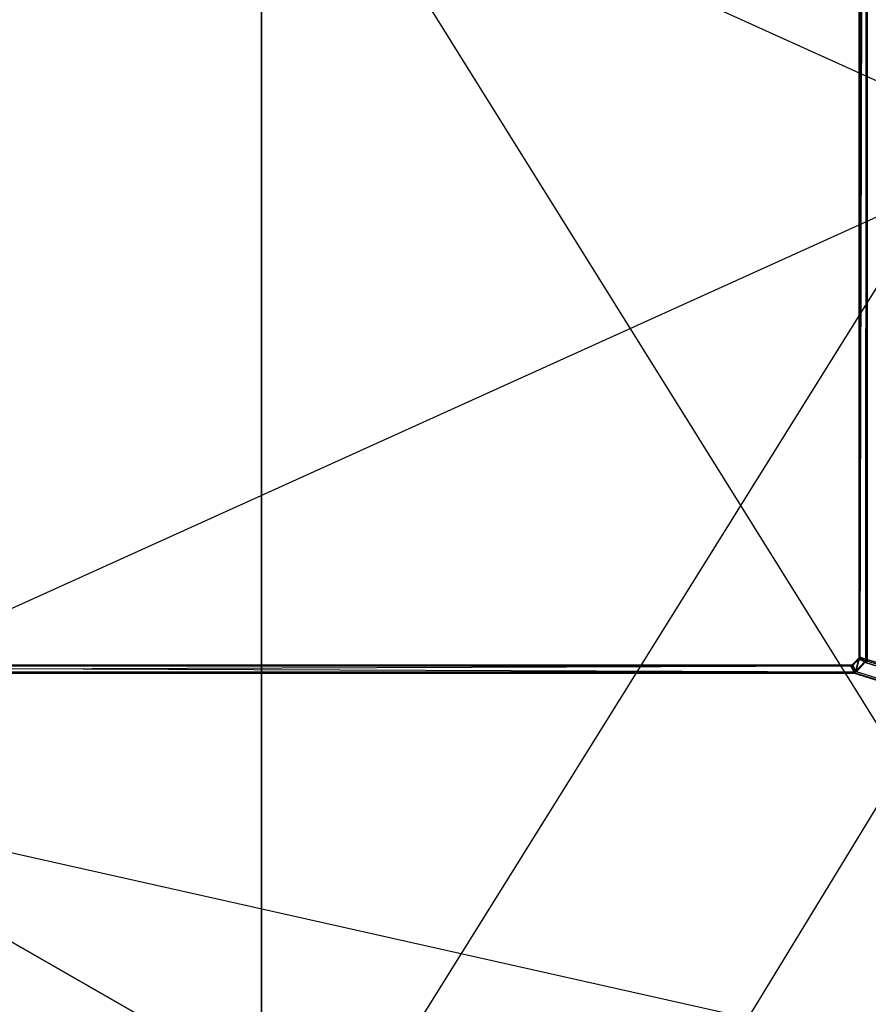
# Model space of a CAD drawing. Extents: x 0 to 1.6, y -0.5 to 0.
# Tile 101 of 192: x 0.91 to 1.03, y -0.37 to -0.23. Entities that reach past the tile are written whole.
import ezdxf

# ---------------------------------------------------------------- set-up
doc = ezdxf.new("R2010")
doc.units = 0
for name, color, linetype in [('L16_KORPUS1_0___REPLACEMTFOREMP', 7, 'CONTINUOUS'), ('L39_DRAWERBOXU_3___REPLACEMTFOR', 7, 'CONTINUOUS'), ('L3_KORPUS2_5___REPLACEMTFOREMPT', 7, 'CONTINUOUS'), ('L53_DRAWERBOXO_1___REPLACEMTFOR', 7, 'CONTINUOUS'), ('L65_ABDECKPL_0___REPLACEMTFOREM', 7, 'CONTINUOUS')]:
    doc.layers.add(name, color=color, linetype=linetype)

msp = doc.modelspace()

# ---------------------------------------------------------------- linework, layer by layer
at = {"layer": 'L16_KORPUS1_0___REPLACEMTFOREMP', "color": 8}
for points, invisible_edges in [([(1.597088, -0.000594), (0.5, -0.497406), (0.5, -0.000594), (1.597088, -0.000594)], 13), ([(0.5, -0.497406), (1.597088, -0.000594), (1.597091, -0.497406), (0.5, -0.497406)], 10), ([(1.597091, -0.497404, 0.00769), (0.5, -0.000596, 0.00769), (0.5, -0.497404, 0.00769), (1.597091, -0.497404, 0.00769)], 13), ([(0.5, -0.000596, 0.00769), (1.597091, -0.497404, 0.00769), (1.597088, -0.000596, 0.00769), (0.5, -0.000596, 0.00769)], 10)]:
    msp.add_3dface(points, dxfattribs=dict(at, invisible_edges=invisible_edges))
at = {"layer": 'L39_DRAWERBOXU_3___REPLACEMTFOR', "color": 250}
for points, invisible_edges in [([(1.1263, -0.481792, 0.115482), (0.483985, -0.113854, 0.115482), (0.483985, -0.481792, 0.115482), (1.1263, -0.481792, 0.115482)], 13), ([(0.483985, -0.113854, 0.115482), (1.1263, -0.481792, 0.115482), (1.1263, -0.113854, 0.115482), (0.483985, -0.113854, 0.115482)], 14), ([(0.483985, -0.113855, 0.099493), (1.1263, -0.481792, 0.099493), (0.483985, -0.481792, 0.099493), (0.483985, -0.113855, 0.099493)], 13), ([(1.1263, -0.481792, 0.099493), (0.483985, -0.113855, 0.099493), (1.1263, -0.113855, 0.099493), (1.1263, -0.481792, 0.099493)], 14)]:
    msp.add_3dface(points, dxfattribs=dict(at, invisible_edges=invisible_edges))
at = {"layer": 'L3_KORPUS2_5___REPLACEMTFOREMPT', "color": 250}
for points, invisible_edges in [([(0.943741, -0.068445, 0.006866), (0.412383, -0.477287, 0.006866), (0.412383, -0.068445, 0.006866), (0.943741, -0.068445, 0.006866)], 13), ([(0.412383, -0.477287, 0.006866), (0.943741, -0.068445, 0.006866), (0.943741, -0.477287, 0.006866), (0.412383, -0.477287, 0.006866)], 14), ([(0.943741, -0.477287, 0.024322), (0.412383, -0.068445, 0.024322), (0.412383, -0.477287, 0.024322), (0.943741, -0.477287, 0.024322)], 13), ([(0.412383, -0.068445, 0.024322), (0.943741, -0.477287, 0.024322), (0.943741, -0.068445, 0.024322), (0.412383, -0.068445, 0.024322)], 14), ([(1.193099, -0.068445, 0.006866), (0.943741, -0.477287, 0.006866), (0.943741, -0.068445, 0.006866), (1.193099, -0.068445, 0.006866)], 13), ([(0.943741, -0.477287, 0.006866), (1.193099, -0.068445, 0.006866), (1.193099, -0.477287, 0.006866), (0.943741, -0.477287, 0.006866)], 14), ([(1.193099, -0.477287, 0.024322), (0.943741, -0.068445, 0.024322), (0.943741, -0.477287, 0.024322), (1.193099, -0.477287, 0.024322)], 13), ([(0.943741, -0.068445, 0.024322), (1.193099, -0.477287, 0.024322), (1.193099, -0.068445, 0.024322), (0.943741, -0.068445, 0.024322)], 14)]:
    msp.add_3dface(points, dxfattribs=dict(at, invisible_edges=invisible_edges))
at = {"layer": 'L53_DRAWERBOXO_1___REPLACEMTFOR', "color": 250}
for points, invisible_edges in [([(0.894638, -0.113854, 0.377864), (1.124055, -0.481792, 0.377864), (0.894638, -0.481792, 0.377864), (0.894638, -0.113854, 0.377864)], 13), ([(1.124055, -0.481792, 0.377864), (0.894638, -0.113854, 0.377864), (1.124055, -0.113854, 0.377864), (1.124055, -0.481792, 0.377864)], 14), ([(0.894638, -0.481792, 0.393853), (1.124055, -0.113854, 0.393853), (0.894638, -0.113854, 0.393853), (0.894638, -0.481792, 0.393853)], 13), ([(1.124055, -0.113854, 0.393853), (0.894638, -0.481792, 0.393853), (1.124055, -0.481792, 0.393853), (1.124055, -0.113854, 0.393853)], 14)]:
    msp.add_3dface(points, dxfattribs=dict(at, invisible_edges=invisible_edges))
at = {"layer": 'L65_ABDECKPL_0___REPLACEMTFOREM', "color": 39}
for points, invisible_edges in [([(1.025559, -0.001268, 0.601706), (1.025559, -0.318519, 0.601527), (1.025559, -0.318519, 0.601706), (1.025559, -0.001268, 0.601706)], 13), ([(1.025559, -0.318519, 0.601527), (1.025559, -0.001268, 0.601706), (1.025559, -0.001268, 0.601527), (1.025559, -0.318519, 0.601527)], 14), ([(1.025559, -0.001268, 0.601527), (1.025559, -0.318519, 0.591836), (1.025559, -0.318519, 0.601527), (1.025559, -0.001268, 0.601527)], 13), ([(1.025559, -0.318519, 0.591836), (1.025559, -0.001268, 0.601527), (1.025559, -0.001268, 0.591836), (1.025559, -0.318519, 0.591836)], 14), ([(1.025559, -0.318519, 0.601706), (1.025668, -0.001313, 0.601814), (1.025559, -0.001268, 0.601706), (1.025559, -0.318519, 0.601706)], 14), ([(1.025559, -0.001268, 0.591836), (1.025559, -0.318519, 0.591698), (1.025559, -0.318519, 0.591836), (1.025559, -0.001268, 0.591836)], 13), ([(1.025559, -0.318519, 0.591698), (1.025559, -0.001268, 0.591836), (1.025559, -0.001268, 0.591698), (1.025559, -0.318519, 0.591698)], 14), ([(1.025661, -0.00131, 0.591597), (1.025559, -0.318519, 0.591698), (1.025559, -0.001268, 0.591698), (1.025661, -0.00131, 0.591597)], 14), ([(1.025559, -0.318519, 0.591698), (1.025661, -0.00131, 0.591597), (1.025661, -0.31856, 0.591597), (1.025559, -0.318519, 0.591698)], 13), ([(1.025668, -0.001313, 0.601814), (1.025559, -0.318519, 0.601706), (1.025668, -0.318563, 0.601814), (1.025668, -0.001313, 0.601814)], 13), ([(1.026489, -0.001653, 0.590767), (1.025661, -0.31856, 0.591597), (1.025661, -0.00131, 0.591597), (1.026489, -0.001653, 0.590767)], 14), ([(1.025668, -0.318563, 0.601814), (1.026499, -0.001657, 0.602647), (1.025668, -0.001313, 0.601814), (1.025668, -0.318563, 0.601814)], 14), ([(1.026705, -0.001396, 0.602707), (1.598384, -0.49991, 0.602707), (1.026951, -0.00115, 0.602707), (1.026705, -0.001396, 0.602707)], 13), ([(1.598384, -0.499907, 0.590697), (1.026708, -0.001398, 0.590697), (1.026953, -0.001153, 0.590697), (1.598384, -0.499907, 0.590697)], 13), ([(1.025661, -0.31856, 0.591597), (1.026489, -0.001653, 0.590767), (1.026489, -0.318904, 0.590767), (1.025661, -0.31856, 0.591597)], 13), ([(1.026499, -0.001657, 0.602647), (1.025668, -0.318563, 0.601814), (1.026499, -0.318908, 0.602647), (1.026499, -0.001657, 0.602647)], 13), ([(1.026559, -0.001682, 0.590697), (1.026489, -0.318904, 0.590767), (1.026489, -0.001653, 0.590767), (1.026559, -0.001682, 0.590697)], 14), ([(1.026489, -0.318904, 0.590767), (1.026559, -0.001682, 0.590697), (1.026559, -0.318933, 0.590697), (1.026489, -0.318904, 0.590767)], 13), ([(1.026499, -0.318908, 0.602647), (1.026559, -0.001682, 0.602707), (1.026499, -0.001657, 0.602647), (1.026499, -0.318908, 0.602647)], 14), ([(1.026559, -0.001682, 0.602707), (1.026499, -0.318908, 0.602647), (1.026559, -0.318933, 0.602707), (1.026559, -0.001682, 0.602707)], 13), ([(1.02665, -0.318933, 0.602707), (1.026559, -0.001682, 0.602707), (1.026559, -0.318933, 0.602707), (1.02665, -0.318933, 0.602707)], 13), ([(1.026559, -0.001682, 0.602707), (1.02665, -0.318933, 0.602707), (1.02665, -0.001682, 0.602707), (1.026559, -0.001682, 0.602707)], 14), ([(1.026653, -0.001682, 0.590697), (1.026559, -0.318933, 0.590697), (1.026559, -0.001682, 0.590697), (1.026653, -0.001682, 0.590697)], 13), ([(1.026559, -0.318933, 0.590697), (1.026653, -0.001682, 0.590697), (1.026653, -0.318933, 0.590697), (1.026559, -0.318933, 0.590697)], 14), ([(1.02665, -0.001452, 0.602707), (1.598384, -0.49991, 0.602707), (1.026705, -0.001396, 0.602707), (1.02665, -0.001452, 0.602707)], 10), ([(1.02665, -0.001682, 0.602707), (1.598384, -0.49991, 0.602707), (1.02665, -0.001452, 0.602707), (1.02665, -0.001682, 0.602707)], 13), ([(1.02665, -0.318933, 0.602707), (1.598384, -0.49991, 0.602707), (1.02665, -0.001682, 0.602707), (1.02665, -0.318933, 0.602707)], 10), ([(1.026653, -0.001682, 0.590697), (1.026708, -0.001398, 0.590697), (1.026653, -0.318933, 0.590697), (1.026653, -0.001682, 0.590697)], 10), ([(1.026653, -0.318933, 0.590697), (1.026708, -0.001398, 0.590697), (1.026653, -0.319184, 0.590697), (1.026653, -0.318933, 0.590697)], 13), ([(1.598384, -0.499907, 0.590697), (1.026653, -0.319184, 0.590697), (1.026708, -0.001398, 0.590697), (1.598384, -0.499907, 0.590697)], 10), ([(1.024714, -0.31973, 0.601814), (1.025457, -0.318834, 0.601706), (1.024662, -0.319628, 0.601706), (1.024714, -0.31973, 0.601814)], 13), ([(1.025457, -0.318834, 0.591698), (1.02471, -0.319723, 0.591597), (1.024662, -0.319628, 0.591698), (1.025457, -0.318834, 0.591698)], 13), ([(1.025457, -0.318834, 0.591836), (1.024662, -0.319628, 0.591698), (1.024662, -0.319628, 0.591836), (1.025457, -0.318834, 0.591836)], 13), ([(1.024662, -0.319628, 0.591698), (1.025457, -0.318834, 0.591836), (1.025457, -0.318834, 0.591698), (1.024662, -0.319628, 0.591698)], 14), ([(1.025457, -0.318834, 0.601706), (1.024662, -0.319628, 0.601527), (1.024662, -0.319628, 0.601706), (1.025457, -0.318834, 0.601706)], 13), ([(1.024662, -0.319628, 0.601527), (1.025457, -0.318834, 0.601706), (1.025457, -0.318834, 0.601527), (1.024662, -0.319628, 0.601527)], 14), ([(1.025457, -0.318834, 0.601527), (1.024662, -0.319628, 0.591836), (1.024662, -0.319628, 0.601527), (1.025457, -0.318834, 0.601527)], 13), ([(1.024662, -0.319628, 0.591836), (1.025457, -0.318834, 0.601527), (1.025457, -0.318834, 0.591836), (1.024662, -0.319628, 0.591836)], 14), ([(1.02471, -0.319723, 0.591597), (1.025457, -0.318834, 0.591698), (1.025552, -0.318882, 0.591597), (1.02471, -0.319723, 0.591597)], 14), ([(1.025552, -0.318882, 0.591597), (1.025104, -0.320501, 0.590767), (1.02471, -0.319723, 0.591597), (1.025552, -0.318882, 0.591597)], 13), ([(1.025457, -0.318834, 0.601706), (1.024714, -0.31973, 0.601814), (1.025559, -0.318885, 0.601814), (1.025457, -0.318834, 0.601706)], 14), ([(1.025109, -0.320511, 0.602647), (1.025559, -0.318885, 0.601814), (1.024714, -0.31973, 0.601814), (1.025109, -0.320511, 0.602647)], 13), ([(1.025104, -0.320501, 0.590767), (1.025552, -0.318882, 0.591597), (1.026331, -0.319275, 0.590767), (1.025104, -0.320501, 0.590767)], 14), ([(1.026331, -0.319275, 0.590767), (1.025137, -0.320567, 0.590697), (1.025104, -0.320501, 0.590767), (1.026331, -0.319275, 0.590767)], 13), ([(1.025559, -0.318885, 0.601814), (1.025109, -0.320511, 0.602647), (1.02634, -0.319279, 0.602647), (1.025559, -0.318885, 0.601814)], 14), ([(1.025137, -0.320567, 0.602707), (1.02634, -0.319279, 0.602647), (1.025109, -0.320511, 0.602647), (1.025137, -0.320567, 0.602707)], 13), ([(1.025137, -0.320567, 0.590697), (1.026331, -0.319275, 0.590767), (1.026397, -0.319308, 0.590697), (1.025137, -0.320567, 0.590697)], 14), ([(1.02634, -0.319279, 0.602647), (1.025137, -0.320567, 0.602707), (1.026397, -0.319308, 0.602707), (1.02634, -0.319279, 0.602647)], 14), ([(1.025201, -0.320631, 0.602707), (1.026397, -0.319308, 0.602707), (1.025137, -0.320567, 0.602707), (1.025201, -0.320631, 0.602707)], 13), ([(1.026397, -0.319308, 0.590697), (1.025203, -0.320634, 0.590697), (1.025137, -0.320567, 0.590697), (1.026397, -0.319308, 0.590697)], 13), ([(1.026397, -0.319308, 0.602707), (1.025201, -0.320631, 0.602707), (1.026461, -0.319372, 0.602707), (1.026397, -0.319308, 0.602707)], 14), ([(1.025201, -0.320631, 0.602707), (1.598384, -0.49991, 0.602707), (1.026461, -0.319372, 0.602707), (1.025201, -0.320631, 0.602707)], 13), ([(1.025203, -0.320634, 0.590697), (1.026397, -0.319308, 0.590697), (1.026463, -0.319374, 0.590697), (1.025203, -0.320634, 0.590697)], 14), ([(1.598384, -0.499907, 0.590697), (1.025203, -0.320634, 0.590697), (1.026463, -0.319374, 0.590697), (1.598384, -0.499907, 0.590697)], 10), ([(1.025559, -0.318731, 0.591836), (1.025457, -0.318834, 0.591698), (1.025457, -0.318834, 0.591836), (1.025559, -0.318731, 0.591836)], 13), ([(1.025457, -0.318834, 0.591698), (1.025559, -0.318731, 0.591836), (1.025559, -0.318731, 0.591698), (1.025457, -0.318834, 0.591698)], 14), ([(1.025559, -0.318731, 0.591698), (1.025552, -0.318882, 0.591597), (1.025457, -0.318834, 0.591698), (1.025559, -0.318731, 0.591698)], 13), ([(1.025559, -0.318885, 0.601814), (1.025559, -0.318731, 0.601706), (1.025457, -0.318834, 0.601706), (1.025559, -0.318885, 0.601814)], 13), ([(1.025559, -0.318731, 0.601706), (1.025457, -0.318834, 0.601527), (1.025457, -0.318834, 0.601706), (1.025559, -0.318731, 0.601706)], 13), ([(1.025457, -0.318834, 0.601527), (1.025559, -0.318731, 0.601706), (1.025559, -0.318731, 0.601527), (1.025457, -0.318834, 0.601527)], 14), ([(1.025559, -0.318731, 0.601527), (1.025457, -0.318834, 0.591836), (1.025457, -0.318834, 0.601527), (1.025559, -0.318731, 0.601527)], 13), ([(1.025457, -0.318834, 0.591836), (1.025559, -0.318731, 0.601527), (1.025559, -0.318731, 0.591836), (1.025457, -0.318834, 0.591836)], 14), ([(1.025552, -0.318882, 0.591597), (1.025559, -0.318731, 0.591698), (1.025661, -0.318773, 0.591597), (1.025552, -0.318882, 0.591597)], 14), ([(1.025661, -0.318773, 0.591597), (1.026331, -0.319275, 0.590767), (1.025552, -0.318882, 0.591597), (1.025661, -0.318773, 0.591597)], 13), ([(1.025559, -0.318519, 0.601706), (1.025559, -0.318731, 0.601527), (1.025559, -0.318731, 0.601706), (1.025559, -0.318519, 0.601706)], 13), ([(1.025559, -0.318731, 0.601527), (1.025559, -0.318519, 0.601706), (1.025559, -0.318519, 0.601527), (1.025559, -0.318731, 0.601527)], 14), ([(1.025559, -0.318519, 0.601527), (1.025559, -0.318731, 0.591836), (1.025559, -0.318731, 0.601527), (1.025559, -0.318519, 0.601527)], 13), ([(1.025559, -0.318731, 0.591836), (1.025559, -0.318519, 0.601527), (1.025559, -0.318519, 0.591836), (1.025559, -0.318731, 0.591836)], 14), ([(1.025559, -0.318731, 0.601706), (1.025668, -0.318563, 0.601814), (1.025559, -0.318519, 0.601706), (1.025559, -0.318731, 0.601706)], 14), ([(1.025559, -0.318519, 0.591836), (1.025559, -0.318731, 0.591698), (1.025559, -0.318731, 0.591836), (1.025559, -0.318519, 0.591836)], 13), ([(1.025559, -0.318731, 0.591698), (1.025559, -0.318519, 0.591836), (1.025559, -0.318519, 0.591698), (1.025559, -0.318731, 0.591698)], 14), ([(1.025661, -0.31856, 0.591597), (1.025559, -0.318731, 0.591698), (1.025559, -0.318519, 0.591698), (1.025661, -0.31856, 0.591597)], 14), ([(1.025559, -0.318731, 0.591698), (1.025661, -0.31856, 0.591597), (1.025661, -0.318773, 0.591597), (1.025559, -0.318731, 0.591698)], 13), ([(1.025668, -0.318563, 0.601814), (1.025559, -0.318731, 0.601706), (1.025668, -0.318776, 0.601814), (1.025668, -0.318563, 0.601814)], 13), ([(1.025559, -0.318731, 0.601706), (1.025559, -0.318885, 0.601814), (1.025668, -0.318776, 0.601814), (1.025559, -0.318731, 0.601706)], 14), ([(1.02634, -0.319279, 0.602647), (1.025668, -0.318776, 0.601814), (1.025559, -0.318885, 0.601814), (1.02634, -0.319279, 0.602647)], 13), ([(1.026489, -0.318904, 0.590767), (1.025661, -0.318773, 0.591597), (1.025661, -0.31856, 0.591597), (1.026489, -0.318904, 0.590767)], 14), ([(1.026331, -0.319275, 0.590767), (1.025661, -0.318773, 0.591597), (1.026489, -0.319116, 0.590767), (1.026331, -0.319275, 0.590767)], 14), ([(1.025661, -0.318773, 0.591597), (1.026489, -0.318904, 0.590767), (1.026489, -0.319116, 0.590767), (1.025661, -0.318773, 0.591597)], 13), ([(1.025668, -0.318776, 0.601814), (1.026499, -0.318908, 0.602647), (1.025668, -0.318563, 0.601814), (1.025668, -0.318776, 0.601814)], 14), ([(1.025668, -0.318776, 0.601814), (1.02634, -0.319279, 0.602647), (1.026499, -0.31912, 0.602647), (1.025668, -0.318776, 0.601814)], 14), ([(1.026499, -0.318908, 0.602647), (1.025668, -0.318776, 0.601814), (1.026499, -0.31912, 0.602647), (1.026499, -0.318908, 0.602647)], 13), ([(1.026489, -0.319116, 0.590767), (1.026397, -0.319308, 0.590697), (1.026331, -0.319275, 0.590767), (1.026489, -0.319116, 0.590767)], 13), ([(1.026397, -0.319308, 0.602707), (1.026499, -0.31912, 0.602647), (1.02634, -0.319279, 0.602647), (1.026397, -0.319308, 0.602707)], 13), ([(1.026397, -0.319308, 0.590697), (1.026489, -0.319116, 0.590767), (1.026559, -0.319145, 0.590697), (1.026397, -0.319308, 0.590697)], 14), ([(1.026499, -0.31912, 0.602647), (1.026397, -0.319308, 0.602707), (1.026559, -0.319145, 0.602707), (1.026499, -0.31912, 0.602647)], 14), ([(1.026461, -0.319372, 0.602707), (1.026559, -0.319145, 0.602707), (1.026397, -0.319308, 0.602707), (1.026461, -0.319372, 0.602707)], 13), ([(1.026559, -0.319145, 0.590697), (1.026463, -0.319374, 0.590697), (1.026397, -0.319308, 0.590697), (1.026559, -0.319145, 0.590697)], 13), ([(1.026559, -0.319145, 0.602707), (1.026461, -0.319372, 0.602707), (1.02665, -0.319183, 0.602707), (1.026559, -0.319145, 0.602707)], 14), ([(1.026461, -0.319372, 0.602707), (1.598384, -0.49991, 0.602707), (1.02665, -0.319183, 0.602707), (1.026461, -0.319372, 0.602707)], 10), ([(1.026463, -0.319374, 0.590697), (1.026559, -0.319145, 0.590697), (1.026653, -0.319184, 0.590697), (1.026463, -0.319374, 0.590697)], 14), ([(1.598384, -0.499907, 0.590697), (1.026463, -0.319374, 0.590697), (1.026653, -0.319184, 0.590697), (1.598384, -0.499907, 0.590697)], 13), ([(1.026559, -0.318933, 0.590697), (1.026489, -0.319116, 0.590767), (1.026489, -0.318904, 0.590767), (1.026559, -0.318933, 0.590697)], 14), ([(1.026489, -0.319116, 0.590767), (1.026559, -0.318933, 0.590697), (1.026559, -0.319145, 0.590697), (1.026489, -0.319116, 0.590767)], 13), ([(1.026499, -0.31912, 0.602647), (1.026559, -0.318933, 0.602707), (1.026499, -0.318908, 0.602647), (1.026499, -0.31912, 0.602647)], 14), ([(1.026559, -0.318933, 0.602707), (1.026499, -0.31912, 0.602647), (1.026559, -0.319145, 0.602707), (1.026559, -0.318933, 0.602707)], 13), ([(1.02665, -0.319183, 0.602707), (1.026559, -0.318933, 0.602707), (1.026559, -0.319145, 0.602707), (1.02665, -0.319183, 0.602707)], 13), ([(1.026559, -0.318933, 0.602707), (1.02665, -0.319183, 0.602707), (1.02665, -0.318933, 0.602707), (1.026559, -0.318933, 0.602707)], 14), ([(1.026653, -0.318933, 0.590697), (1.026559, -0.319145, 0.590697), (1.026559, -0.318933, 0.590697), (1.026653, -0.318933, 0.590697)], 13), ([(1.026559, -0.319145, 0.590697), (1.026653, -0.318933, 0.590697), (1.026653, -0.319184, 0.590697), (1.026559, -0.319145, 0.590697)], 14), ([(1.02665, -0.319183, 0.602707), (1.598384, -0.49991, 0.602707), (1.02665, -0.318933, 0.602707), (1.02665, -0.319183, 0.602707)], 13), ([(0.8, -0.319731, 0.601706), (1.024394, -0.319731, 0.601527), (0.8, -0.319731, 0.601527), (0.8, -0.319731, 0.601706)], 13), ([(1.024394, -0.319731, 0.601527), (0.8, -0.319731, 0.601706), (1.024394, -0.319731, 0.601706), (1.024394, -0.319731, 0.601527)], 14), ([(0.8, -0.319731, 0.601527), (1.024394, -0.319731, 0.591836), (0.8, -0.319731, 0.591836), (0.8, -0.319731, 0.601527)], 13), ([(1.024394, -0.319731, 0.591836), (0.8, -0.319731, 0.601527), (1.024394, -0.319731, 0.601527), (1.024394, -0.319731, 0.591836)], 14), ([(0.8, -0.319839, 0.601814), (1.024394, -0.319731, 0.601706), (0.8, -0.319731, 0.601706), (0.8, -0.319839, 0.601814)], 13), ([(1.024394, -0.319731, 0.601706), (0.8, -0.319839, 0.601814), (1.024439, -0.319839, 0.601814), (1.024394, -0.319731, 0.601706)], 14), ([(0.8, -0.319731, 0.591836), (1.024394, -0.319731, 0.591698), (0.8, -0.319731, 0.591698), (0.8, -0.319731, 0.591836)], 13), ([(1.024394, -0.319731, 0.591698), (0.8, -0.319731, 0.591836), (1.024394, -0.319731, 0.591836), (1.024394, -0.319731, 0.591698)], 14), ([(0.8, -0.319731, 0.591698), (1.024436, -0.319832, 0.591597), (0.8, -0.319832, 0.591597), (0.8, -0.319731, 0.591698)], 13), ([(1.024436, -0.319832, 0.591597), (0.8, -0.319731, 0.591698), (1.024394, -0.319731, 0.591698), (1.024436, -0.319832, 0.591597)], 14), ([(0.8, -0.319832, 0.591597), (1.024779, -0.320661, 0.590767), (0.8, -0.320661, 0.590767), (0.8, -0.319832, 0.591597)], 13), ([(1.024779, -0.320661, 0.590767), (0.8, -0.319832, 0.591597), (1.024436, -0.319832, 0.591597), (1.024779, -0.320661, 0.590767)], 14), ([(0.8, -0.320671, 0.602647), (1.024439, -0.319839, 0.601814), (0.8, -0.319839, 0.601814), (0.8, -0.320671, 0.602647)], 13), ([(1.024439, -0.319839, 0.601814), (0.8, -0.320671, 0.602647), (1.024783, -0.320671, 0.602647), (1.024439, -0.319839, 0.601814)], 14), ([(0.8, -0.320661, 0.590767), (1.024808, -0.320731, 0.590697), (0.8, -0.320731, 0.590697), (0.8, -0.320661, 0.590767)], 13), ([(1.024808, -0.320731, 0.590697), (0.8, -0.320661, 0.590767), (1.024779, -0.320661, 0.590767), (1.024808, -0.320731, 0.590697)], 14), ([(0.8, -0.320731, 0.602707), (1.024783, -0.320671, 0.602647), (0.8, -0.320671, 0.602647), (0.8, -0.320731, 0.602707)], 13), ([(1.024783, -0.320671, 0.602647), (0.8, -0.320731, 0.602707), (1.024808, -0.320731, 0.602707), (1.024783, -0.320671, 0.602647)], 14), ([(1.024808, -0.320821, 0.602707), (0.8, -0.320731, 0.602707), (0.8, -0.320821, 0.602707), (1.024808, -0.320821, 0.602707)], 13), ([(0.8, -0.320731, 0.602707), (1.024808, -0.320821, 0.602707), (1.024808, -0.320731, 0.602707), (0.8, -0.320731, 0.602707)], 14), ([(1.024808, -0.320731, 0.590697), (0.8, -0.320824, 0.590697), (0.8, -0.320731, 0.590697), (1.024808, -0.320731, 0.590697)], 13), ([(0.8, -0.320824, 0.590697), (1.024808, -0.320731, 0.590697), (1.024808, -0.320824, 0.590697), (0.8, -0.320824, 0.590697)], 14), ([(1.598384, -0.49991, 0.602707), (0.8, -0.320821, 0.602707), (0.8, -0.49991, 0.602707), (1.598384, -0.49991, 0.602707)], 13), ([(0.8, -0.320821, 0.602707), (1.598384, -0.49991, 0.602707), (1.024808, -0.320821, 0.602707), (0.8, -0.320821, 0.602707)], 10), ([(0.8, -0.320824, 0.590697), (1.598384, -0.499907, 0.590697), (0.8, -0.499907, 0.590697), (0.8, -0.320824, 0.590697)], 10), ([(1.598384, -0.499907, 0.590697), (0.8, -0.320824, 0.590697), (1.024808, -0.320824, 0.590697), (1.598384, -0.499907, 0.590697)], 13), ([(1.024394, -0.319731, 0.601706), (1.024559, -0.319731, 0.601527), (1.024394, -0.319731, 0.601527), (1.024394, -0.319731, 0.601706)], 13), ([(1.024559, -0.319731, 0.601527), (1.024394, -0.319731, 0.601706), (1.024559, -0.319731, 0.601706), (1.024559, -0.319731, 0.601527)], 14), ([(1.024394, -0.319731, 0.601527), (1.024559, -0.319731, 0.591836), (1.024394, -0.319731, 0.591836), (1.024394, -0.319731, 0.601527)], 13), ([(1.024559, -0.319731, 0.591836), (1.024394, -0.319731, 0.601527), (1.024559, -0.319731, 0.601527), (1.024559, -0.319731, 0.591836)], 14), ([(1.024439, -0.319839, 0.601814), (1.024559, -0.319731, 0.601706), (1.024394, -0.319731, 0.601706), (1.024439, -0.319839, 0.601814)], 13), ([(1.024394, -0.319731, 0.591836), (1.024559, -0.319731, 0.591698), (1.024394, -0.319731, 0.591698), (1.024394, -0.319731, 0.591836)], 13), ([(1.024559, -0.319731, 0.591698), (1.024394, -0.319731, 0.591836), (1.024559, -0.319731, 0.591836), (1.024559, -0.319731, 0.591698)], 14), ([(1.024394, -0.319731, 0.591698), (1.024601, -0.319832, 0.591597), (1.024436, -0.319832, 0.591597), (1.024394, -0.319731, 0.591698)], 13), ([(1.024601, -0.319832, 0.591597), (1.024394, -0.319731, 0.591698), (1.024559, -0.319731, 0.591698), (1.024601, -0.319832, 0.591597)], 14), ([(1.024436, -0.319832, 0.591597), (1.024944, -0.320661, 0.590767), (1.024779, -0.320661, 0.590767), (1.024436, -0.319832, 0.591597)], 13), ([(1.024944, -0.320661, 0.590767), (1.024436, -0.319832, 0.591597), (1.024601, -0.319832, 0.591597), (1.024944, -0.320661, 0.590767)], 14), ([(1.024559, -0.319731, 0.601706), (1.024439, -0.319839, 0.601814), (1.024604, -0.319839, 0.601814), (1.024559, -0.319731, 0.601706)], 14), ([(1.024783, -0.320671, 0.602647), (1.024604, -0.319839, 0.601814), (1.024439, -0.319839, 0.601814), (1.024783, -0.320671, 0.602647)], 13), ([(1.024604, -0.319839, 0.601814), (1.024662, -0.319628, 0.601706), (1.024559, -0.319731, 0.601706), (1.024604, -0.319839, 0.601814)], 13), ([(1.024662, -0.319628, 0.591698), (1.024601, -0.319832, 0.591597), (1.024559, -0.319731, 0.591698), (1.024662, -0.319628, 0.591698)], 13), ([(1.024559, -0.319731, 0.591836), (1.024662, -0.319628, 0.591698), (1.024559, -0.319731, 0.591698), (1.024559, -0.319731, 0.591836)], 13), ([(1.024662, -0.319628, 0.591698), (1.024559, -0.319731, 0.591836), (1.024662, -0.319628, 0.591836), (1.024662, -0.319628, 0.591698)], 14), ([(1.024559, -0.319731, 0.601706), (1.024662, -0.319628, 0.601527), (1.024559, -0.319731, 0.601527), (1.024559, -0.319731, 0.601706)], 13), ([(1.024662, -0.319628, 0.601527), (1.024559, -0.319731, 0.601706), (1.024662, -0.319628, 0.601706), (1.024662, -0.319628, 0.601527)], 14), ([(1.024559, -0.319731, 0.601527), (1.024662, -0.319628, 0.591836), (1.024559, -0.319731, 0.591836), (1.024559, -0.319731, 0.601527)], 13), ([(1.024662, -0.319628, 0.591836), (1.024559, -0.319731, 0.601527), (1.024662, -0.319628, 0.601527), (1.024662, -0.319628, 0.591836)], 14), ([(1.024601, -0.319832, 0.591597), (1.024662, -0.319628, 0.591698), (1.02471, -0.319723, 0.591597), (1.024601, -0.319832, 0.591597)], 14), ([(1.02471, -0.319723, 0.591597), (1.024944, -0.320661, 0.590767), (1.024601, -0.319832, 0.591597), (1.02471, -0.319723, 0.591597)], 13), ([(1.024662, -0.319628, 0.601706), (1.024604, -0.319839, 0.601814), (1.024714, -0.31973, 0.601814), (1.024662, -0.319628, 0.601706)], 14), ([(1.024949, -0.320671, 0.602647), (1.024714, -0.31973, 0.601814), (1.024604, -0.319839, 0.601814), (1.024949, -0.320671, 0.602647)], 13), ([(1.024604, -0.319839, 0.601814), (1.024783, -0.320671, 0.602647), (1.024949, -0.320671, 0.602647), (1.024604, -0.319839, 0.601814)], 14), ([(1.024944, -0.320661, 0.590767), (1.02471, -0.319723, 0.591597), (1.025104, -0.320501, 0.590767), (1.024944, -0.320661, 0.590767)], 14), ([(1.024714, -0.31973, 0.601814), (1.024949, -0.320671, 0.602647), (1.025109, -0.320511, 0.602647), (1.024714, -0.31973, 0.601814)], 14), ([(1.024779, -0.320661, 0.590767), (1.024974, -0.320731, 0.590697), (1.024808, -0.320731, 0.590697), (1.024779, -0.320661, 0.590767)], 13), ([(1.024974, -0.320731, 0.590697), (1.024779, -0.320661, 0.590767), (1.024944, -0.320661, 0.590767), (1.024974, -0.320731, 0.590697)], 14), ([(1.024808, -0.320731, 0.602707), (1.024949, -0.320671, 0.602647), (1.024783, -0.320671, 0.602647), (1.024808, -0.320731, 0.602707)], 13), ([(1.024949, -0.320671, 0.602647), (1.024808, -0.320731, 0.602707), (1.024974, -0.320731, 0.602707), (1.024949, -0.320671, 0.602647)], 14), ([(1.025011, -0.320821, 0.602707), (1.024808, -0.320731, 0.602707), (1.024808, -0.320821, 0.602707), (1.025011, -0.320821, 0.602707)], 13), ([(1.024808, -0.320731, 0.602707), (1.025011, -0.320821, 0.602707), (1.024974, -0.320731, 0.602707), (1.024808, -0.320731, 0.602707)], 14), ([(1.024974, -0.320731, 0.590697), (1.024808, -0.320824, 0.590697), (1.024808, -0.320731, 0.590697), (1.024974, -0.320731, 0.590697)], 13), ([(1.024808, -0.320824, 0.590697), (1.024974, -0.320731, 0.590697), (1.025012, -0.320824, 0.590697), (1.024808, -0.320824, 0.590697)], 14), ([(1.024808, -0.320821, 0.602707), (1.598384, -0.49991, 0.602707), (1.025011, -0.320821, 0.602707), (1.024808, -0.320821, 0.602707)], 13), ([(1.598384, -0.499907, 0.590697), (1.024808, -0.320824, 0.590697), (1.025012, -0.320824, 0.590697), (1.598384, -0.499907, 0.590697)], 10), ([(1.025104, -0.320501, 0.590767), (1.024974, -0.320731, 0.590697), (1.024944, -0.320661, 0.590767), (1.025104, -0.320501, 0.590767)], 13), ([(1.024974, -0.320731, 0.602707), (1.025109, -0.320511, 0.602647), (1.024949, -0.320671, 0.602647), (1.024974, -0.320731, 0.602707)], 13), ([(1.024974, -0.320731, 0.590697), (1.025104, -0.320501, 0.590767), (1.025137, -0.320567, 0.590697), (1.024974, -0.320731, 0.590697)], 14), ([(1.025109, -0.320511, 0.602647), (1.024974, -0.320731, 0.602707), (1.025137, -0.320567, 0.602707), (1.025109, -0.320511, 0.602647)], 14), ([(1.025011, -0.320821, 0.602707), (1.025137, -0.320567, 0.602707), (1.024974, -0.320731, 0.602707), (1.025011, -0.320821, 0.602707)], 13), ([(1.025137, -0.320567, 0.590697), (1.025012, -0.320824, 0.590697), (1.024974, -0.320731, 0.590697), (1.025137, -0.320567, 0.590697)], 13), ([(1.025137, -0.320567, 0.602707), (1.025011, -0.320821, 0.602707), (1.025201, -0.320631, 0.602707), (1.025137, -0.320567, 0.602707)], 14), ([(1.025011, -0.320821, 0.602707), (1.598384, -0.49991, 0.602707), (1.025201, -0.320631, 0.602707), (1.025011, -0.320821, 0.602707)], 10), ([(1.025012, -0.320824, 0.590697), (1.025137, -0.320567, 0.590697), (1.025203, -0.320634, 0.590697), (1.025012, -0.320824, 0.590697)], 14), ([(1.598384, -0.499907, 0.590697), (1.025012, -0.320824, 0.590697), (1.025203, -0.320634, 0.590697), (1.598384, -0.499907, 0.590697)], 13)]:
    msp.add_3dface(points, dxfattribs=dict(at, invisible_edges=invisible_edges))

doc.saveas('drawing.dxf')
